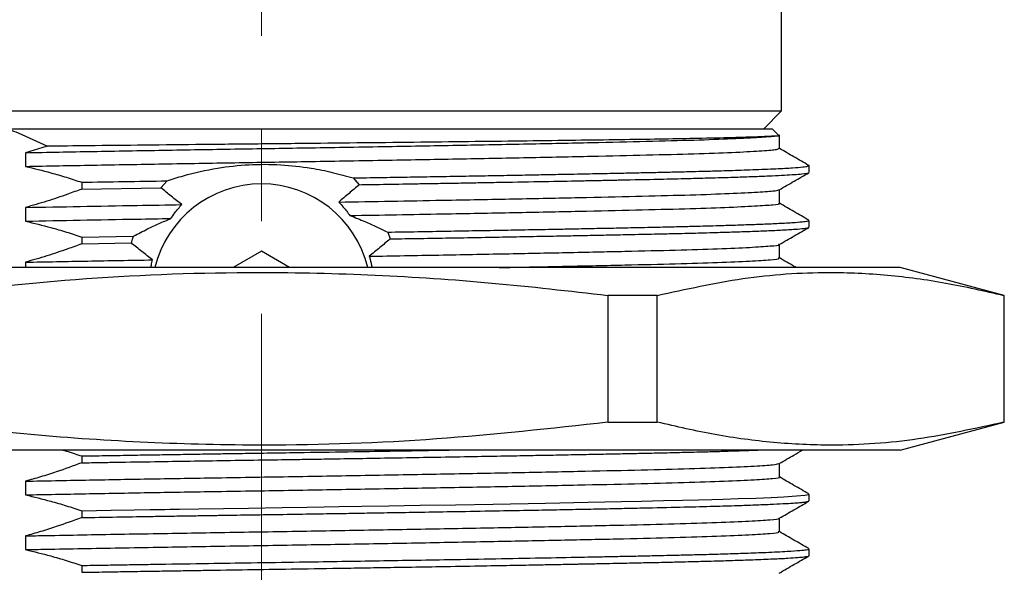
# Paper-space layout 'EXPLODED VIEW' of a CAD drawing. Header units: millimetres. Extents: x 15 to 415, y 5 to 292.
# Tile 24 of 26: x 209 to 236, y 187 to 203. Entities that reach past the tile are written whole.
import ezdxf

# ---------------------------------------------------------------- set-up
doc = ezdxf.new("R2010")
doc.units = ezdxf.units.MM
doc.linetypes.add('CENTERX2', pattern=[20.32, 12.7, -2.54, 2.54, -2.54])

psp = doc.layouts.new('EXPLODED VIEW')

# ---------------------------------------------------------------- linework, layer by layer
at = {"color": 7, "linetype": 'CENTERX2', "lineweight": 18}
psp.add_line((215.368, 141.13), (215.368, 252.156), dxfattribs=at)
at = {"color": 7, "linetype": 'Continuous', "lineweight": 25}
for p, q in [((229.618, 200.03), (229.618, 203.53)), ((201.297, 200.03), (229.618, 200.03)), ((229.118, 199.53), (229.618, 200.03)), ((229.368, 199.53), (208.444, 199.53)), ((229.551, 199.347), (229.368, 199.53)), ((229.546, 199.342), (229.423, 199.342)), ((229.556, 198.998), (229.556, 199.373)), ((209.503, 199.061), (208.908, 198.885)), ((208.908, 198.885), (208.908, 198.51)), ((230.368, 198.53), (230.326, 198.545)), ((230.368, 198.342), (230.368, 198.535)), ((210.445, 198.075), (210.445, 197.888)), ((212.614, 197.924), (212.782, 198.114)), ((217.878, 198.194), (218.049, 198.009)), ((210.445, 197.888), (212.614, 197.924)), ((229.556, 197.499), (229.556, 197.87)), ((208.908, 197.385), (208.908, 197.01)), ((230.368, 196.842), (230.368, 197.03)), ((218.827, 196.709), (218.894, 196.523)), ((210.445, 196.575), (211.868, 196.599)), ((210.445, 196.575), (210.445, 196.388)), ((210.445, 196.388), (211.805, 196.411)), ((229.556, 195.998), (229.556, 196.371)), ((215.368, 196.184), (214.595, 195.738)), ((216.141, 195.738), (215.368, 196.184)), ((208.908, 195.885), (208.908, 195.738)), ((232.868, 195.738), (197.868, 195.738)), ((235.718, 194.974), (232.868, 195.738)), ((226.21, 194.974), (224.861, 194.974)), ((224.861, 194.974), (224.861, 191.502)), ((226.21, 191.502), (226.21, 194.974)), ((235.718, 194.974), (235.703, 194.974)), ((235.703, 194.974), (235.703, 191.502)), ((235.718, 191.502), (235.718, 194.974)), ((224.861, 191.502), (226.21, 191.502)), ((232.868, 190.738), (235.718, 191.502)), ((235.703, 191.502), (235.718, 191.502)), ((232.868, 190.738), (197.868, 190.738)), ((210.445, 190.575), (210.445, 190.388)), ((229.556, 189.998), (229.556, 190.37)), ((208.908, 189.885), (208.908, 189.51)), ((230.368, 189.342), (230.368, 189.53)), ((210.445, 189.075), (210.445, 188.888)), ((229.556, 188.498), (229.556, 188.87)), ((208.908, 188.385), (208.908, 188.01)), ((230.368, 187.842), (230.368, 188.03)), ((210.445, 187.575), (210.445, 187.388))]:
    psp.add_line(p, q, dxfattribs=at)
at = {"color": 7, "linetype": 'Continuous', "lineweight": 25, "flags": 128}
psp.add_lwpolyline([(210.445, 189.075), (211.249, 189.089), (211.878, 189.099), (212.323, 189.107), (212.536, 189.11), (212.602, 189.111), (212.641, 189.112), (212.644, 189.112), (212.645, 189.112), (212.646, 189.112), (212.646, 189.112), (212.646, 189.112), (212.646, 189.112), (212.646, 189.112), (212.646, 189.112), (212.647, 189.112), (212.649, 189.112), (212.653, 189.112), (212.722, 189.113), (212.858, 189.116), (213.128, 189.12), (213.655, 189.128), (214.329, 189.139), (215.014, 189.149), (215.932, 189.163), (216.623, 189.174), (217.088, 189.181), (217.496, 189.188), (218.116, 189.198), (218.858, 189.21), (219.715, 189.224), (220.68, 189.241), (221.718, 189.259), (223.154, 189.286), (224.318, 189.308), (225.236, 189.327), (225.779, 189.338), (226.383, 189.351), (226.902, 189.364), (227.341, 189.375), (227.709, 189.385), (228.014, 189.393), (228.426, 189.406), (228.91, 189.423), (229.328, 189.44), (229.678, 189.457), (230.03, 189.48), (230.25, 189.501), (230.361, 189.523), (230.364, 189.53)], dxfattribs=at)
at = {"color": 7, "linetype": 'Continuous', "lineweight": 25}
psp.add_arc((215.368, 195.03), 3, 13.6547, 166.3453, dxfattribs=at)
for points, knots in [([(208.444, 199.53), (208.532, 199.496), (208.889, 199.359), (209.239, 199.189), (209.503, 199.061)], [0, 0, 0, 0, 0.245511, 1, 1, 1, 1]), ([(208.908, 198.885), (209.517, 198.897), (210.731, 198.92), (212.668, 198.954), (214.628, 198.987), (216.648, 199.019), (218.705, 199.054), (220.755, 199.091), (222.682, 199.128), (224.425, 199.164), (225.957, 199.198), (227.261, 199.233), (228.301, 199.27), (229.055, 199.307), (229.303, 199.33), (229.423, 199.342)], [0, 0, 0, 0, 0.074238, 0.148156, 0.221033, 0.292964, 0.371747, 0.451467, 0.531216, 0.610084, 0.687503, 0.765955, 0.845543, 0.925365, 1, 1, 1, 1]), ([(229.423, 199.342), (229.312, 199.334), (229.089, 199.32), (228.402, 199.298), (227.538, 199.278), (226.541, 199.259), (225.485, 199.243), (224.301, 199.227), (223.001, 199.21), (221.603, 199.192), (220.124, 199.175), (218.579, 199.158), (216.989, 199.14), (215.377, 199.124), (213.763, 199.108), (212.169, 199.091), (210.741, 199.075), (209.873, 199.065), (209.503, 199.061)], [0, 0, 0, 0, 0.075335, 0.151437, 0.227538, 0.287798, 0.34825, 0.408513, 0.468928, 0.529533, 0.589948, 0.650716, 0.711679, 0.772447, 0.833197, 0.894136, 0.954886, 1, 1, 1, 1]), ([(208.908, 198.51), (209.517, 198.522), (210.731, 198.545), (212.668, 198.579), (214.628, 198.612), (216.648, 198.644), (218.705, 198.679), (220.755, 198.716), (222.682, 198.753), (224.425, 198.789), (225.958, 198.823), (227.259, 198.858), (228.306, 198.895), (229.051, 198.932), (229.488, 198.967), (229.522, 198.988), (229.538, 198.998)], [0, 0, 0, 0, 0.069278, 0.138257, 0.206265, 0.27339, 0.346908, 0.421302, 0.495722, 0.569321, 0.641567, 0.714777, 0.789047, 0.863536, 0.937391, 1, 1, 1, 1]), ([(230.362, 198.536), (230.227, 198.614), (229.958, 198.769), (229.689, 198.925), (229.556, 199.002)], [0, 0, 0, 0, 0.503603, 1, 1, 1, 1]), ([(208.908, 198.51), (209.14, 198.454), (209.513, 198.363), (210.025, 198.213), (210.305, 198.121), (210.445, 198.075)], [0, 0, 0, 0, 0.449328, 0.724612, 1, 1, 1, 1]), ([(212.782, 198.114), (212.931, 198.162), (213.376, 198.304), (214.125, 198.472), (215.025, 198.571), (215.891, 198.57), (216.656, 198.483), (217.316, 198.353), (217.69, 198.247), (217.878, 198.194)], [0, 0, 0, 0, 0.0940132, 0.2799692, 0.4439356, 0.6078514, 0.7674859, 0.8831916, 1, 1, 1, 1]), ([(217.878, 198.194), (218.126, 198.198), (218.623, 198.206), (219.358, 198.218), (220.084, 198.23), (220.797, 198.243), (221.496, 198.255), (222.18, 198.267), (222.798, 198.279), (223.385, 198.29), (223.973, 198.302), (224.602, 198.314), (225.107, 198.324), (225.474, 198.332), (225.711, 198.337), (225.944, 198.342), (226.171, 198.347), (226.394, 198.352), (226.611, 198.357), (226.84, 198.362), (227.12, 198.369), (227.482, 198.378), (227.852, 198.388), (228.205, 198.399), (228.522, 198.409), (228.845, 198.421), (229.167, 198.433), (229.558, 198.451), (229.93, 198.471), (230.204, 198.493), (230.345, 198.513), (230.361, 198.524), (230.368, 198.53)], [0, 0, 0, 0, 0.036017, 0.072033, 0.10805, 0.144067, 0.180084, 0.216101, 0.252118, 0.28029, 0.313751, 0.352501, 0.391731, 0.407147, 0.422562, 0.437978, 0.453393, 0.468809, 0.484224, 0.499639, 0.518776, 0.547, 0.584313, 0.611064, 0.641088, 0.674383, 0.710949, 0.750787, 0.825406, 0.891816, 0.950014, 1, 1, 1, 1]), ([(218.049, 198.009), (218.234, 198.012), (218.704, 198.02), (219.31, 198.03), (219.884, 198.04), (220.346, 198.048), (220.848, 198.056), (221.39, 198.066), (222.162, 198.08), (223.085, 198.097), (223.855, 198.112), (224.304, 198.12), (224.495, 198.124), (224.677, 198.128), (224.852, 198.131), (225.019, 198.135), (225.178, 198.138), (225.651, 198.148), (226.328, 198.162), (227.084, 198.18), (227.593, 198.194), (228.045, 198.206), (228.493, 198.221), (228.962, 198.237), (229.367, 198.254), (229.819, 198.277), (230.203, 198.304), (230.363, 198.326), (230.362, 198.337), (230.362, 198.338)], [0, 0, 0, 0, 0.027386, 0.069889, 0.091125, 0.11478, 0.140855, 0.169348, 0.200259, 0.264928, 0.322541, 0.334507, 0.346116, 0.357371, 0.368269, 0.378811, 0.388997, 0.398827, 0.470477, 0.527032, 0.568486, 0.594835, 0.644939, 0.695044, 0.745149, 0.795254, 0.895271, 0.993131, 1, 1, 1, 1]), ([(229.553, 197.869), (229.688, 197.947), (229.959, 198.103), (230.23, 198.26), (230.365, 198.338)], [0, 0, 0, 0, 0.499997, 1, 1, 1, 1]), ([(210.445, 198.075), (210.829, 198.082), (211.595, 198.095), (212.386, 198.108), (212.782, 198.114)], [0, 0, 0, 0, 0.5, 1, 1, 1, 1]), ([(218.049, 198.009), (218.003, 197.969), (217.909, 197.889), (217.722, 197.73), (217.58, 197.612), (217.486, 197.533)], [0, 0, 0, 0, 0.249995, 0.499991, 1, 1, 1, 1]), ([(210.445, 197.888), (210.318, 197.841), (210, 197.723), (209.489, 197.552), (209.102, 197.441), (208.908, 197.385)], [0, 0, 0, 0, 0.249828, 0.624786, 1, 1, 1, 1]), ([(213.184, 197.463), (213.089, 197.539), (212.945, 197.653), (212.756, 197.808), (212.661, 197.885), (212.614, 197.924)], [0, 0, 0, 0, 0.499987, 0.749992, 1, 1, 1, 1]), ([(217.486, 197.533), (217.966, 197.542), (218.929, 197.558), (220.549, 197.587), (222.302, 197.621), (224.085, 197.657), (225.662, 197.691), (227.013, 197.726), (228.115, 197.763), (228.923, 197.8), (229.432, 197.836), (229.507, 197.858), (229.543, 197.869)], [0, 0, 0, 0, 0.073668, 0.147871, 0.256549, 0.364277, 0.469942, 0.576302, 0.684448, 0.793168, 0.901216, 1, 1, 1, 1]), ([(208.908, 197.385), (209.402, 197.395), (210.388, 197.413), (211.831, 197.439), (212.775, 197.455), (213.184, 197.463)], [0, 0, 0, 0, 0.362143, 0.723554, 1, 1, 1, 1]), ([(212.888, 197.082), (212.923, 197.134), (212.987, 197.225), (213.087, 197.351), (213.152, 197.425), (213.184, 197.463)], [0, 0, 0, 0, 0.386688, 0.69305, 1, 1, 1, 1]), ([(217.486, 197.533), (217.528, 197.488), (217.604, 197.406), (217.705, 197.282), (217.763, 197.203), (217.792, 197.164)], [0, 0, 0, 0, 0.388245, 0.693835, 1, 1, 1, 1]), ([(217.792, 197.164), (218.22, 197.171), (219.078, 197.186), (220.597, 197.213), (222.302, 197.246), (224.086, 197.282), (225.662, 197.316), (227.014, 197.351), (228.113, 197.388), (228.932, 197.425), (229.41, 197.461), (229.59, 197.485), (229.55, 197.498), (229.548, 197.499)], [0, 0, 0, 0, 0.065942, 0.132279, 0.24098, 0.348731, 0.454419, 0.560802, 0.668971, 0.777715, 0.885786, 0.991979, 1, 1, 1, 1]), ([(230.363, 197.036), (230.227, 197.114), (229.958, 197.269), (229.69, 197.425), (229.556, 197.502)], [0, 0, 0, 0, 0.5034818, 1, 1, 1, 1]), ([(217.792, 197.164), (217.931, 197.11), (218.18, 197.013), (218.523, 196.859), (218.726, 196.759), (218.827, 196.709)], [0, 0, 0, 0, 0.386722, 0.693112, 1, 1, 1, 1]), ([(208.908, 197.01), (209.402, 197.02), (210.388, 197.038), (211.735, 197.063), (212.578, 197.077), (212.888, 197.082)], [0, 0, 0, 0, 0.387993, 0.7752, 1, 1, 1, 1]), ([(208.908, 197.01), (209.14, 196.954), (209.513, 196.863), (210.025, 196.713), (210.305, 196.621), (210.445, 196.575)], [0, 0, 0, 0, 0.449328, 0.724612, 1, 1, 1, 1]), ([(211.868, 196.599), (211.994, 196.665), (212.22, 196.784), (212.561, 196.945), (212.779, 197.037), (212.888, 197.082)], [0, 0, 0, 0, 0.387135, 0.693242, 1, 1, 1, 1]), ([(218.827, 196.709), (219.102, 196.714), (219.652, 196.723), (220.46, 196.737), (221.252, 196.751), (222.025, 196.765), (222.777, 196.778), (223.344, 196.789), (223.747, 196.797), (224.003, 196.802), (224.275, 196.808), (224.561, 196.813), (224.861, 196.819), (225.173, 196.825), (225.641, 196.835), (226.172, 196.846), (226.683, 196.858), (226.976, 196.865), (227.114, 196.869), (227.153, 196.87), (227.167, 196.87), (227.27, 196.873), (227.494, 196.878), (227.855, 196.889), (228.272, 196.901), (228.726, 196.916), (229.185, 196.934), (229.633, 196.954), (229.997, 196.976), (230.234, 196.997), (230.352, 197.015), (230.36, 197.025), (230.363, 197.03)], [0, 0, 0, 0, 0.042386, 0.084771, 0.127157, 0.169542, 0.211928, 0.254314, 0.268609, 0.2841, 0.300789, 0.318674, 0.337755, 0.358033, 0.379508, 0.431286, 0.469167, 0.493149, 0.499927, 0.502013, 0.50273, 0.50323, 0.526921, 0.558187, 0.597028, 0.643441, 0.697427, 0.757737, 0.831183, 0.897028, 0.955268, 1, 1, 1, 1]), ([(218.894, 196.523), (219.168, 196.528), (219.714, 196.537), (220.518, 196.55), (221.305, 196.564), (222.074, 196.578), (222.821, 196.592), (223.384, 196.603), (223.785, 196.61), (224.04, 196.615), (224.31, 196.621), (224.595, 196.626), (224.892, 196.632), (225.201, 196.639), (225.657, 196.648), (226.173, 196.659), (226.674, 196.67), (226.97, 196.678), (227.114, 196.681), (227.164, 196.682), (227.278, 196.685), (227.505, 196.691), (227.862, 196.701), (228.277, 196.714), (228.728, 196.729), (229.186, 196.746), (229.633, 196.767), (229.996, 196.788), (230.232, 196.809), (230.345, 196.826), (230.354, 196.835), (230.357, 196.838)], [0, 0, 0, 0, 0.042933, 0.085866, 0.128799, 0.171733, 0.214666, 0.257599, 0.272107, 0.287816, 0.304725, 0.322835, 0.342144, 0.362655, 0.384365, 0.434924, 0.472668, 0.497594, 0.505251, 0.507877, 0.509702, 0.533513, 0.565058, 0.604334, 0.651342, 0.70608, 0.767412, 0.841818, 0.908572, 0.967675, 1, 1, 1, 1]), ([(229.553, 196.369), (229.689, 196.447), (229.959, 196.604), (230.23, 196.76), (230.365, 196.838)], [0, 0, 0, 0, 0.4999969, 1, 1, 1, 1]), ([(210.445, 196.388), (210.318, 196.341), (210, 196.223), (209.489, 196.052), (209.102, 195.941), (208.908, 195.885)], [0, 0, 0, 0, 0.249828, 0.624786, 1, 1, 1, 1]), ([(211.805, 196.411), (211.82, 196.457), (211.84, 196.52), (211.862, 196.582), (211.868, 196.599)], [0, 0, 0, 0, 0.7258628, 1, 1, 1, 1]), ([(212.385, 195.949), (212.288, 196.025), (212.141, 196.14), (211.949, 196.294), (211.853, 196.372), (211.805, 196.411)], [0, 0, 0, 0, 0.499977, 0.749986, 1, 1, 1, 1]), ([(218.894, 196.523), (218.847, 196.483), (218.753, 196.403), (218.564, 196.245), (218.42, 196.126), (218.324, 196.048)], [0, 0, 0, 0, 0.249991, 0.499982, 1, 1, 1, 1]), ([(218.324, 196.048), (218.965, 196.059), (220.249, 196.082), (222.061, 196.116), (223.781, 196.151), (225.358, 196.184), (226.757, 196.218), (227.91, 196.255), (228.792, 196.292), (229.332, 196.329), (229.572, 196.354), (229.538, 196.367), (229.534, 196.369)], [0, 0, 0, 0, 0.10421, 0.208733, 0.312551, 0.423315, 0.53381, 0.646406, 0.759866, 0.872889, 0.984201, 1, 1, 1, 1]), ([(208.908, 195.885), (209.469, 195.896), (210.587, 195.917), (211.787, 195.938), (212.385, 195.949)], [0, 0, 0, 0, 0.500825, 1, 1, 1, 1]), ([(212.339, 195.738), (212.344, 195.761), (212.357, 195.832), (212.374, 195.902), (212.385, 195.949)], [0, 0, 0, 0, 0.332543, 1, 1, 1, 1]), ([(218.324, 196.048), (218.341, 195.986), (218.365, 195.894), (218.387, 195.79), (218.395, 195.748), (218.397, 195.738)], [0, 0, 0, 0, 0.601028, 0.902286, 1, 1, 1, 1]), ([(221.881, 195.738), (221.944, 195.739), (222.6, 195.751), (223.78, 195.776), (225.36, 195.809), (226.756, 195.843), (227.91, 195.88), (228.791, 195.917), (229.336, 195.954), (229.577, 195.981), (229.534, 195.995), (229.525, 195.999)], [0, 0, 0, 0, 0.013282, 0.138782, 0.27467, 0.410229, 0.548364, 0.68756, 0.826219, 0.962781, 1, 1, 1, 1]), ([(230.013, 195.738), (229.994, 195.749), (229.842, 195.837), (229.69, 195.925), (229.556, 196.002)], [0, 0, 0, 0, 0.122987, 1, 1, 1, 1]), ([(205.875, 194.974), (207.439, 195.147), (210.567, 195.493), (214.783, 195.641), (218.488, 195.553), (221.682, 195.34), (223.802, 195.096), (224.861, 194.974)], [0, 0, 0, 0, 0.247953, 0.495845, 0.66385, 0.831951, 1, 1, 1, 1]), ([(226.21, 194.974), (226.992, 195.147), (228.556, 195.493), (230.664, 195.641), (232.517, 195.553), (234.114, 195.34), (235.173, 195.096), (235.703, 194.974)], [0, 0, 0, 0, 0.247953, 0.495845, 0.66385, 0.831951, 1, 1, 1, 1]), ([(224.861, 191.502), (223.297, 191.329), (220.168, 190.983), (215.953, 190.834), (212.247, 190.923), (209.054, 191.136), (206.934, 191.38), (205.875, 191.502)], [0, 0, 0, 0, 0.247953, 0.495845, 0.66385, 0.831951, 1, 1, 1, 1]), ([(235.703, 191.502), (234.921, 191.329), (233.357, 190.983), (231.249, 190.834), (229.396, 190.923), (227.799, 191.136), (226.74, 191.38), (226.21, 191.502)], [0, 0, 0, 0, 0.247953, 0.495845, 0.66385, 0.831951, 1, 1, 1, 1]), ([(209.931, 190.738), (209.962, 190.729), (210.134, 190.679), (210.305, 190.622), (210.445, 190.575)], [0, 0, 0, 0, 0.180949, 1, 1, 1, 1]), ([(210.445, 190.388), (210.536, 190.389), (210.719, 190.392), (210.975, 190.397), (211.198, 190.401), (211.679, 190.409), (212.41, 190.421), (213.417, 190.437), (214.403, 190.453), (215.339, 190.467), (216.125, 190.479), (216.797, 190.489), (217.476, 190.5), (218.305, 190.513), (219.218, 190.528), (220.198, 190.545), (221.133, 190.561), (221.977, 190.576), (222.642, 190.589), (223.139, 190.598), (223.525, 190.605), (223.933, 190.613), (224.408, 190.623), (224.942, 190.633), (225.456, 190.644), (225.949, 190.654), (226.452, 190.665), (226.87, 190.675), (227.24, 190.684), (227.583, 190.693), (228.007, 190.705), (228.496, 190.721), (228.801, 190.732), (228.965, 190.738)], [0, 0, 0, 0, 0.013009, 0.02641, 0.036528, 0.044547, 0.094447, 0.138783, 0.183283, 0.229331, 0.266172, 0.290245, 0.321013, 0.359133, 0.404606, 0.448446, 0.498483, 0.540551, 0.574647, 0.600769, 0.618919, 0.636723, 0.667591, 0.69846, 0.729328, 0.760196, 0.791064, 0.828105, 0.84686, 0.871831, 0.905952, 0.949223, 1, 1, 1, 1]), ([(210.445, 190.575), (210.603, 190.578), (210.978, 190.584), (211.566, 190.594), (212.195, 190.605), (212.792, 190.614), (213.352, 190.623), (213.876, 190.632), (214.395, 190.64), (215.278, 190.653), (216.462, 190.672), (217.832, 190.693), (218.903, 190.711), (219.77, 190.725), (220.261, 190.734), (220.511, 190.738)], [0, 0, 0, 0, 0.048593, 0.115538, 0.178593, 0.237759, 0.293035, 0.344421, 0.391917, 0.445095, 0.602939, 0.737255, 0.848034, 0.922684, 1, 1, 1, 1]), ([(229.551, 190.367), (229.686, 190.445), (229.9, 190.569), (230.114, 190.693), (230.193, 190.738)], [0, 0, 0, 0, 0.632517, 1, 1, 1, 1]), ([(210.445, 190.388), (210.214, 190.303), (209.838, 190.166), (209.325, 190.003), (209.043, 189.923), (208.908, 189.885)], [0, 0, 0, 0, 0.45455, 0.738213, 1, 1, 1, 1]), ([(208.908, 189.885), (209.451, 189.895), (210.534, 189.916), (212.256, 189.947), (214.119, 189.979), (216.12, 190.01), (218.231, 190.046), (220.299, 190.083), (222.26, 190.12), (224.049, 190.156), (225.63, 190.19), (226.986, 190.225), (228.094, 190.262), (228.908, 190.299), (229.421, 190.335), (229.5, 190.357), (229.537, 190.367)], [0, 0, 0, 0, 0.062748, 0.125312, 0.187203, 0.260417, 0.334606, 0.40987, 0.485357, 0.560204, 0.633622, 0.707459, 0.782553, 0.858066, 0.933131, 1, 1, 1, 1]), ([(208.908, 189.51), (209.451, 189.52), (210.534, 189.541), (212.256, 189.572), (214.119, 189.604), (216.12, 189.635), (218.231, 189.671), (220.299, 189.708), (222.26, 189.745), (224.049, 189.781), (225.63, 189.815), (226.987, 189.85), (228.091, 189.887), (228.919, 189.924), (229.399, 189.961), (229.598, 189.985), (229.548, 189.997), (229.544, 189.998)], [0, 0, 0, 0, 0.0619189, 0.1236568, 0.18473, 0.2569778, 0.3301866, 0.4044559, 0.4789466, 0.5528044, 0.6252527, 0.6981143, 0.772217, 0.8467328, 0.9208056, 0.9936096, 1, 1, 1, 1]), ([(230.362, 189.536), (230.227, 189.614), (229.958, 189.769), (229.689, 189.925), (229.556, 190.002)], [0, 0, 0, 0, 0.5036026, 1, 1, 1, 1]), ([(208.908, 189.51), (209.138, 189.454), (209.51, 189.364), (210.022, 189.214), (210.304, 189.121), (210.445, 189.075)], [0, 0, 0, 0, 0.445766, 0.72283, 1, 1, 1, 1]), ([(210.445, 188.888), (210.766, 188.893), (211.365, 188.903), (212.155, 188.916), (212.703, 188.926), (213.106, 188.932), (213.471, 188.938), (213.888, 188.944), (214.294, 188.951), (214.841, 188.959), (215.542, 188.97), (216.362, 188.982), (217.08, 188.994), (217.703, 189.004), (218.317, 189.014), (219.039, 189.026), (219.894, 189.04), (220.866, 189.057), (221.841, 189.074), (222.747, 189.091), (223.529, 189.105), (224.22, 189.119), (224.827, 189.131), (225.401, 189.143), (226.124, 189.158), (226.939, 189.177), (227.747, 189.198), (228.383, 189.217), (228.893, 189.235), (229.313, 189.252), (229.666, 189.269), (229.926, 189.284), (230.11, 189.298), (230.239, 189.311), (230.326, 189.324), (230.367, 189.334), (230.365, 189.34), (230.364, 189.342)], [0, 0, 0, 0, 0.035401, 0.066178, 0.085095, 0.094014, 0.109107, 0.123782, 0.138038, 0.151877, 0.181314, 0.211616, 0.238008, 0.25699, 0.277633, 0.303487, 0.334552, 0.370827, 0.4116, 0.446152, 0.478132, 0.50754, 0.534376, 0.558639, 0.586745, 0.638661, 0.685729, 0.727949, 0.764369, 0.800894, 0.83742, 0.873946, 0.901631, 0.928521, 0.957209, 0.987695, 1, 1, 1, 1]), ([(229.551, 188.867), (229.686, 188.945), (229.957, 189.102), (230.227, 189.258), (230.363, 189.336)], [0, 0, 0, 0, 0.499996, 1, 1, 1, 1]), ([(210.445, 188.888), (210.214, 188.803), (209.838, 188.666), (209.325, 188.503), (209.043, 188.423), (208.908, 188.385)], [0, 0, 0, 0, 0.45455, 0.738213, 1, 1, 1, 1]), ([(208.908, 188.385), (209.094, 188.389), (209.924, 188.405), (211.471, 188.433), (213.565, 188.469), (215.686, 188.503), (217.802, 188.538), (219.883, 188.575), (221.872, 188.612), (223.7, 188.649), (225.325, 188.684), (226.729, 188.718), (227.887, 188.754), (228.776, 188.791), (229.322, 188.828), (229.567, 188.853), (229.538, 188.866), (229.536, 188.867)], [0, 0, 0, 0, 0.021724, 0.097216, 0.17205, 0.245451, 0.319329, 0.394449, 0.46997, 0.545026, 0.618779, 0.692282, 0.767194, 0.842701, 0.917936, 0.99205, 1, 1, 1, 1]), ([(208.908, 188.01), (209.094, 188.014), (209.924, 188.03), (211.471, 188.058), (213.565, 188.094), (215.686, 188.128), (217.802, 188.163), (219.883, 188.2), (221.872, 188.237), (223.7, 188.274), (225.325, 188.309), (226.729, 188.343), (227.888, 188.379), (228.775, 188.416), (229.327, 188.453), (229.574, 188.48), (229.533, 188.495), (229.524, 188.498)], [0, 0, 0, 0, 0.0214356, 0.0959248, 0.1697642, 0.2421902, 0.3150872, 0.3892094, 0.4637275, 0.5377857, 0.610559, 0.6830859, 0.7570032, 0.8315069, 0.9057421, 0.978872, 1, 1, 1, 1]), ([(230.362, 188.036), (230.227, 188.114), (229.958, 188.269), (229.689, 188.425), (229.556, 188.502)], [0, 0, 0, 0, 0.503603, 1, 1, 1, 1]), ([(208.908, 188.01), (209.138, 187.954), (209.51, 187.864), (210.022, 187.714), (210.304, 187.621), (210.445, 187.575)], [0, 0, 0, 0, 0.445766, 0.72283, 1, 1, 1, 1]), ([(210.445, 187.575), (210.641, 187.579), (211.011, 187.585), (211.558, 187.594), (212.073, 187.603), (212.855, 187.615), (213.858, 187.632), (215.142, 187.651), (216.664, 187.675), (218.489, 187.704), (220.285, 187.734), (221.798, 187.76), (223.009, 187.783), (223.899, 187.8), (224.518, 187.812), (224.929, 187.821), (225.393, 187.83), (225.885, 187.84), (226.348, 187.85), (226.711, 187.859), (226.954, 187.865), (227.229, 187.871), (227.602, 187.881), (228.114, 187.896), (228.669, 187.914), (229.266, 187.937), (229.774, 187.961), (230.123, 187.986), (230.302, 188.006), (230.375, 188.021), (230.361, 188.028), (230.359, 188.03)], [0, 0, 0, 0, 0.021676, 0.040995, 0.059546, 0.07733, 0.124856, 0.165841, 0.212207, 0.284575, 0.358703, 0.407649, 0.456596, 0.502479, 0.519166, 0.537574, 0.557702, 0.583286, 0.608424, 0.627519, 0.640572, 0.648159, 0.673507, 0.705608, 0.74446, 0.790062, 0.851404, 0.903542, 0.947525, 0.989233, 1, 1, 1, 1]), ([(210.445, 187.388), (210.695, 187.392), (211.151, 187.4), (211.816, 187.411), (212.423, 187.421), (213.007, 187.43), (213.565, 187.439), (214.317, 187.451), (215.289, 187.466), (216.531, 187.485), (217.617, 187.502), (218.543, 187.517), (219.322, 187.53), (220.22, 187.545), (221.162, 187.562), (222.036, 187.577), (222.692, 187.589), (223.166, 187.598), (223.488, 187.605), (223.725, 187.609), (223.87, 187.612), (223.937, 187.613), (223.952, 187.614), (223.952, 187.614), (223.952, 187.614), (223.952, 187.614), (223.953, 187.614), (223.954, 187.614), (223.956, 187.614), (223.96, 187.614), (223.968, 187.614), (223.985, 187.614), (224.017, 187.615), (224.083, 187.616), (224.283, 187.62), (224.732, 187.629), (225.312, 187.641), (225.93, 187.654), (226.436, 187.665), (226.868, 187.675), (227.198, 187.683), (227.488, 187.691), (227.852, 187.701), (228.323, 187.715), (228.877, 187.734), (229.388, 187.755), (229.789, 187.775), (230.063, 187.794), (230.236, 187.81), (230.331, 187.825), (230.372, 187.835), (230.364, 187.841), (230.363, 187.842)], [0, 0, 0, 0, 0.02758, 0.050394, 0.072173, 0.092917, 0.112626, 0.131299, 0.172344, 0.214602, 0.261678, 0.287014, 0.313543, 0.345752, 0.385493, 0.419177, 0.446804, 0.46355, 0.476887, 0.486816, 0.493336, 0.495318, 0.495322, 0.495323, 0.495324, 0.495325, 0.495327, 0.495365, 0.495441, 0.495592, 0.495896, 0.496501, 0.497711, 0.500121, 0.504911, 0.523648, 0.559086, 0.584207, 0.612691, 0.635721, 0.653295, 0.668102, 0.686161, 0.719469, 0.760241, 0.808474, 0.853428, 0.893246, 0.928846, 0.960225, 0.991428, 1, 1, 1, 1]), ([(229.551, 187.367), (229.686, 187.445), (229.957, 187.602), (230.227, 187.758), (230.363, 187.836)], [0, 0, 0, 0, 0.499996, 1, 1, 1, 1])]:
    psp.add_open_spline(points, degree=3, knots=knots, dxfattribs=at)

doc.saveas('drawing.dxf')
